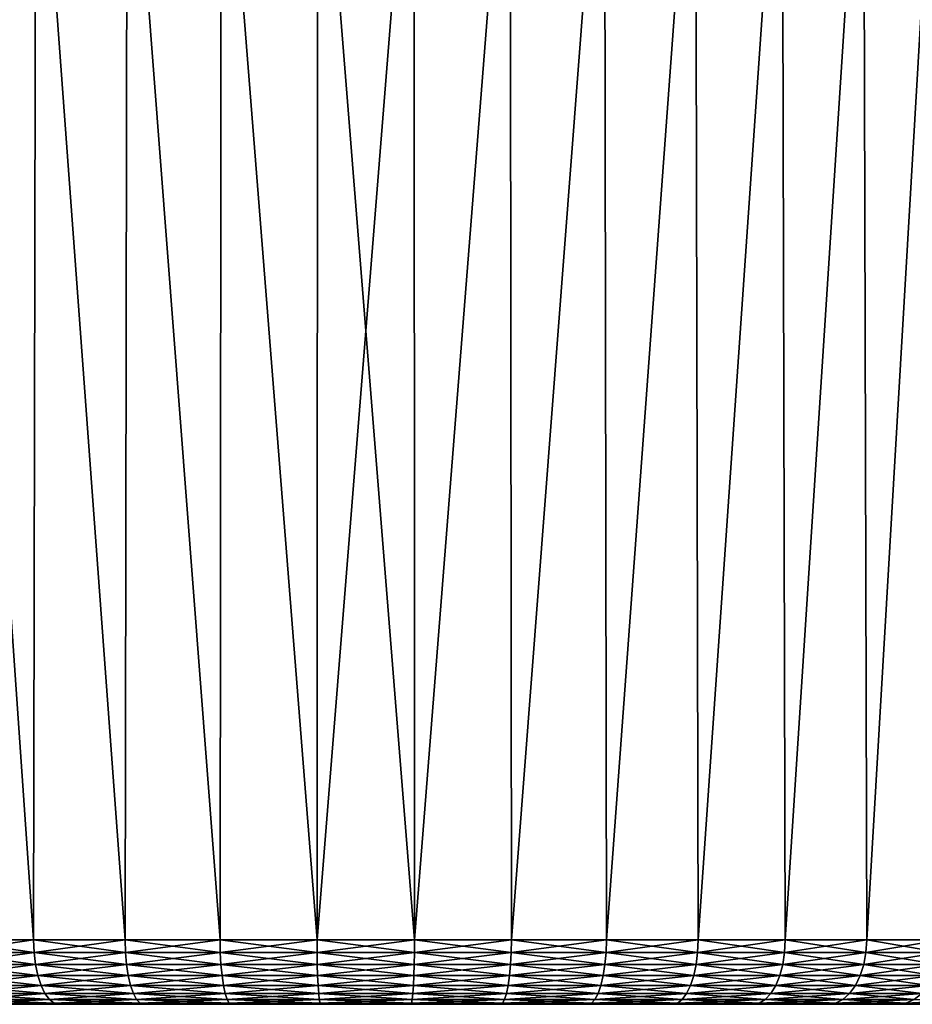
# Model space of a CAD drawing. Header units: metres. Extents: x -109 to 109, y -505 to 40.
# Tile 157 of 256: x -82 to -68, y 10 to 25. Entities that reach past the tile are written whole.
import ezdxf

# ---------------------------------------------------------------- set-up
doc = ezdxf.new("R2010")
doc.units = ezdxf.units.M
doc.layers.add('solid_K244224000C74', color=7, linetype='CONTINUOUS')

msp = doc.modelspace()

# ---------------------------------------------------------------- linework, layer by layer
at = {"layer": 'solid_K244224000C74'}
for points in [[(-82.954056, 29.299999, 11.284701), (-82.999992, 10.5, 11.258335), (-81.649033, 10.5, 11.936812)], [(-82.954056, 29.299999, -11.284701), (-81.649033, 10.5, -11.936812), (-82.999992, 10.5, -11.258335)], [(-81.611031, 29.299999, 11.953115), (-82.954056, 29.299999, 11.284701), (-81.649033, 10.5, 11.936812)], [(-82.954056, 29.299999, -11.284701), (-81.611031, 29.299999, -11.953115), (-81.649033, 10.5, -11.936812)], [(-81.611031, 29.299999, 11.953115), (-81.649033, 10.5, 11.936812), (-80.228439, 10.5, 12.453865)], [(-81.611031, 29.299999, -11.953115), (-80.228439, 10.5, -12.453865), (-81.649033, 10.5, -11.936812)], [(-80.20018, 29.299999, 12.462288), (-81.611031, 29.299999, 11.953115), (-80.228439, 10.5, 12.453865)], [(-81.611031, 29.299999, -11.953115), (-80.20018, 29.299999, -12.462288), (-80.228439, 10.5, -12.453865)], [(-80.20018, 29.299999, 12.462288), (-80.228439, 10.5, 12.453865), (-78.757423, 10.5, 12.802502)], [(-80.20018, 29.299999, -12.462288), (-78.757423, 10.5, -12.802502), (-80.228439, 10.5, -12.453865)], [(-78.740211, 29.299999, 12.805516), (-80.20018, 29.299999, 12.462288), (-78.757423, 10.5, 12.802502)], [(-80.20018, 29.299999, -12.462288), (-78.740211, 29.299999, -12.805516), (-78.757423, 10.5, -12.802502)], [(-78.740211, 29.299999, 12.805516), (-78.757423, 10.5, 12.802502), (-77.255882, 10.5, 12.978006)], [(-78.740211, 29.299999, -12.805516), (-77.255882, 10.5, -12.978006), (-78.757423, 10.5, -12.802502)], [(-77.250107, 29.299999, 12.978319), (-78.740211, 29.299999, 12.805516), (-77.255882, 10.5, 12.978006)], [(-78.740211, 29.299999, -12.805516), (-77.250107, 29.299999, -12.978319), (-77.255882, 10.5, -12.978006)], [(-77.250107, 29.299999, 12.978319), (-77.255882, 10.5, 12.978006), (-75.744118, 10.5, 12.978006)], [(-75.749893, 29.299999, -12.978319), (-75.744118, 10.5, -12.978006), (-77.255882, 10.5, -12.978006)], [(-77.250107, 29.299999, -12.978319), (-75.749893, 29.299999, -12.978319), (-77.255882, 10.5, -12.978006)], [(-75.749893, 29.299999, 12.978319), (-77.250107, 29.299999, 12.978319), (-75.744118, 10.5, 12.978006)], [(-74.259789, 29.299999, 12.805516), (-75.749893, 29.299999, 12.978319), (-75.744118, 10.5, 12.978006)], [(-75.749893, 29.299999, -12.978319), (-74.259789, 29.299999, -12.805516), (-75.744118, 10.5, -12.978006)], [(-74.259789, 29.299999, 12.805516), (-75.744118, 10.5, 12.978006), (-74.242577, 10.5, 12.802502)], [(-74.259789, 29.299999, -12.805516), (-74.242577, 10.5, -12.802502), (-75.744118, 10.5, -12.978006)], [(-72.79982, 29.299999, 12.462288), (-74.259789, 29.299999, 12.805516), (-74.242577, 10.5, 12.802502)], [(-74.259789, 29.299999, -12.805516), (-72.79982, 29.299999, -12.462288), (-74.242577, 10.5, -12.802502)], [(-72.79982, 29.299999, 12.462288), (-74.242577, 10.5, 12.802502), (-72.771561, 10.5, 12.453865)], [(-72.79982, 29.299999, -12.462288), (-72.771561, 10.5, -12.453865), (-74.242577, 10.5, -12.802502)], [(-71.388969, 29.299999, 11.953115), (-72.79982, 29.299999, 12.462288), (-72.771561, 10.5, 12.453865)], [(-72.79982, 29.299999, -12.462288), (-71.388969, 29.299999, -11.953115), (-72.771561, 10.5, -12.453865)], [(-71.388969, 29.299999, 11.953115), (-72.771561, 10.5, 12.453865), (-71.350967, 10.5, 11.936812)], [(-71.388969, 29.299999, -11.953115), (-71.350967, 10.5, -11.936812), (-72.771561, 10.5, -12.453865)], [(-70.045944, 29.299999, 11.284701), (-71.388969, 29.299999, 11.953115), (-71.350967, 10.5, 11.936812)], [(-71.388969, 29.299999, -11.953115), (-70.045944, 29.299999, -11.284701), (-71.350967, 10.5, -11.936812)], [(-70.045944, 29.299999, 11.284701), (-71.350967, 10.5, 11.936812), (-70.000008, 10.5, 11.258335)], [(-70.045944, 29.299999, -11.284701), (-70.000008, 10.5, -11.258335), (-71.350967, 10.5, -11.936812)], [(-68.788834, 29.299999, 10.466015), (-70.045944, 29.299999, 11.284701), (-70.000008, 10.5, 11.258335)], [(-70.045944, 29.299999, -11.284701), (-68.788834, 29.299999, -10.466015), (-70.000008, 10.5, -11.258335)], [(-68.788834, 29.299999, 10.466015), (-70.000008, 10.5, 11.258335), (-68.736946, 10.5, 10.427608)], [(-68.788834, 29.299999, -10.466015), (-68.736946, 10.5, -10.427608), (-70.000008, 10.5, -11.258335)], [(-67.63456, 29.299999, 9.508097), (-68.788834, 29.299999, 10.466015), (-68.736946, 10.5, 10.427608)], [(-68.788834, 29.299999, -10.466015), (-67.63456, 29.299999, -9.508097), (-68.736946, 10.5, -10.427608)], [(-67.63456, 29.299999, 9.508097), (-68.736946, 10.5, 10.427608), (-67.578873, 10.5, 9.455868)], [(-67.63456, 29.299999, -9.508097), (-67.578873, 10.5, -9.455868), (-68.736946, 10.5, -10.427608)], [(-81.641426, 10.30491, 11.919167), (-81.649033, 10.5, 11.936812), (-82.999992, 10.5, 11.258335)], [(-82.990395, 10.30491, 11.24169), (-81.641426, 10.30491, 11.919167), (-82.999992, 10.5, 11.258335)], [(-82.990395, 10.30491, -11.24169), (-82.999992, 10.5, -11.258335), (-81.649033, 10.5, -11.936812)], [(-81.641426, 10.30491, -11.919167), (-82.990395, 10.30491, -11.24169), (-81.649033, 10.5, -11.936812)], [(-80.222931, 10.30491, 12.435456), (-80.228439, 10.5, 12.453865), (-81.649033, 10.5, 11.936812)], [(-81.641426, 10.30491, 11.919167), (-80.222931, 10.30491, 12.435456), (-81.649033, 10.5, 11.936812)], [(-81.641426, 10.30491, -11.919167), (-81.649033, 10.5, -11.936812), (-80.228439, 10.5, -12.453865)], [(-80.222931, 10.30491, -12.435456), (-81.641426, 10.30491, -11.919167), (-80.228439, 10.5, -12.453865)], [(-78.754089, 10.30491, 12.783578), (-78.757423, 10.5, 12.802502), (-80.228439, 10.5, 12.453865)], [(-80.222931, 10.30491, 12.435456), (-78.754089, 10.30491, 12.783578), (-80.228439, 10.5, 12.453865)], [(-80.222931, 10.30491, -12.435456), (-80.228439, 10.5, -12.453865), (-78.757423, 10.5, -12.802502)], [(-78.754089, 10.30491, -12.783578), (-80.222931, 10.30491, -12.435456), (-78.757423, 10.5, -12.802502)], [(-77.254768, 10.30491, 12.958824), (-77.255882, 10.5, 12.978006), (-78.757423, 10.5, 12.802502)], [(-78.754089, 10.30491, 12.783578), (-77.254768, 10.30491, 12.958824), (-78.757423, 10.5, 12.802502)], [(-78.754089, 10.30491, -12.783578), (-78.757423, 10.5, -12.802502), (-77.255882, 10.5, -12.978006)], [(-77.254768, 10.30491, -12.958824), (-78.754089, 10.30491, -12.783578), (-77.255882, 10.5, -12.978006)], [(-75.745232, 10.30491, 12.958824), (-75.744118, 10.5, 12.978006), (-77.255882, 10.5, 12.978006)], [(-77.254768, 10.30491, 12.958824), (-75.745232, 10.30491, 12.958824), (-77.255882, 10.5, 12.978006)], [(-77.254768, 10.30491, -12.958824), (-77.255882, 10.5, -12.978006), (-75.744118, 10.5, -12.978006)], [(-75.745232, 10.30491, -12.958824), (-77.254768, 10.30491, -12.958824), (-75.744118, 10.5, -12.978006)], [(-75.745232, 10.30491, 12.958824), (-74.245911, 10.30491, 12.783578), (-75.744118, 10.5, 12.978006)], [(-75.745232, 10.30491, -12.958824), (-75.744118, 10.5, -12.978006), (-74.242577, 10.5, -12.802502)], [(-74.245911, 10.30491, -12.783578), (-75.745232, 10.30491, -12.958824), (-74.242577, 10.5, -12.802502)], [(-74.245911, 10.30491, 12.783578), (-74.242577, 10.5, 12.802502), (-75.744118, 10.5, 12.978006)], [(-74.245911, 10.30491, 12.783578), (-72.777069, 10.30491, 12.435456), (-74.242577, 10.5, 12.802502)], [(-74.245911, 10.30491, -12.783578), (-74.242577, 10.5, -12.802502), (-72.771561, 10.5, -12.453865)], [(-72.777069, 10.30491, -12.435456), (-74.245911, 10.30491, -12.783578), (-72.771561, 10.5, -12.453865)], [(-72.777069, 10.30491, 12.435456), (-72.771561, 10.5, 12.453865), (-74.242577, 10.5, 12.802502)], [(-72.777069, 10.30491, 12.435456), (-71.358574, 10.30491, 11.919167), (-72.771561, 10.5, 12.453865)], [(-72.777069, 10.30491, -12.435456), (-72.771561, 10.5, -12.453865), (-71.350967, 10.5, -11.936812)], [(-71.358574, 10.30491, -11.919167), (-72.777069, 10.30491, -12.435456), (-71.350967, 10.5, -11.936812)], [(-71.358574, 10.30491, 11.919167), (-71.350967, 10.5, 11.936812), (-72.771561, 10.5, 12.453865)], [(-71.358574, 10.30491, 11.919167), (-70.009605, 10.30491, 11.24169), (-71.350967, 10.5, 11.936812)], [(-71.358574, 10.30491, -11.919167), (-71.350967, 10.5, -11.936812), (-70.000008, 10.5, -11.258335)], [(-70.009605, 10.30491, -11.24169), (-71.358574, 10.30491, -11.919167), (-70.000008, 10.5, -11.258335)], [(-70.009605, 10.30491, 11.24169), (-70.000008, 10.5, 11.258335), (-71.350967, 10.5, 11.936812)], [(-70.009605, 10.30491, 11.24169), (-68.748413, 10.30491, 10.412189), (-70.000008, 10.5, 11.258335)], [(-70.009605, 10.30491, -11.24169), (-70.000008, 10.5, -11.258335), (-68.736946, 10.5, -10.427608)], [(-68.748413, 10.30491, -10.412189), (-70.009605, 10.30491, -11.24169), (-68.736946, 10.5, -10.427608)], [(-68.748413, 10.30491, 10.412189), (-68.736946, 10.5, 10.427608), (-70.000008, 10.5, 11.258335)], [(-68.748413, 10.30491, 10.412189), (-67.592041, 10.30491, 9.441881), (-68.736946, 10.5, 10.427608)], [(-68.748413, 10.30491, -10.412189), (-68.736946, 10.5, -10.427608), (-67.578873, 10.5, -9.455868)], [(-67.592041, 10.30491, -9.441881), (-68.748413, 10.30491, -10.412189), (-67.578873, 10.5, -9.455868)], [(-67.592041, 10.30491, 9.441881), (-67.578873, 10.5, 9.455868), (-68.736946, 10.5, 10.427608)], [(-82.961899, 10.117135, -11.192343), (-82.990395, 10.30491, -11.24169), (-81.641426, 10.30491, -11.919167)], [(-81.618858, 10.117135, 11.866845), (-81.641426, 10.30491, 11.919167), (-82.990395, 10.30491, 11.24169)], [(-82.961899, 10.117135, 11.192343), (-81.618858, 10.117135, 11.866845), (-82.990395, 10.30491, 11.24169)], [(-81.618858, 10.117135, -11.866845), (-82.961899, 10.117135, -11.192343), (-81.641426, 10.30491, -11.919167)], [(-81.618858, 10.117135, -11.866845), (-81.641426, 10.30491, -11.919167), (-80.222931, 10.30491, -12.435456)], [(-80.206589, 10.117135, 12.380869), (-80.222931, 10.30491, 12.435456), (-81.641426, 10.30491, 11.919167)], [(-81.618858, 10.117135, 11.866845), (-80.206589, 10.117135, 12.380869), (-81.641426, 10.30491, 11.919167)], [(-80.206589, 10.117135, -12.380869), (-81.618858, 10.117135, -11.866845), (-80.222931, 10.30491, -12.435456)], [(-80.206589, 10.117135, -12.380869), (-80.222931, 10.30491, -12.435456), (-78.754089, 10.30491, -12.783578)], [(-78.744194, 10.117135, 12.727463), (-78.754089, 10.30491, 12.783578), (-80.222931, 10.30491, 12.435456)], [(-80.206589, 10.117135, 12.380869), (-78.744194, 10.117135, 12.727463), (-80.222931, 10.30491, 12.435456)], [(-78.744194, 10.117135, -12.727463), (-80.206589, 10.117135, -12.380869), (-78.754089, 10.30491, -12.783578)], [(-78.744194, 10.117135, -12.727463), (-78.754089, 10.30491, -12.783578), (-77.254768, 10.30491, -12.958824)], [(-77.25145, 10.117135, 12.901939), (-77.254768, 10.30491, 12.958824), (-78.754089, 10.30491, 12.783578)], [(-78.744194, 10.117135, 12.727463), (-77.25145, 10.117135, 12.901939), (-78.754089, 10.30491, 12.783578)], [(-77.25145, 10.117135, -12.901939), (-78.744194, 10.117135, -12.727463), (-77.254768, 10.30491, -12.958824)], [(-77.25145, 10.117135, -12.901939), (-77.254768, 10.30491, -12.958824), (-75.745232, 10.30491, -12.958824)], [(-75.74855, 10.117135, 12.901939), (-75.745232, 10.30491, 12.958824), (-77.254768, 10.30491, 12.958824)], [(-77.25145, 10.117135, 12.901939), (-75.74855, 10.117135, 12.901939), (-77.254768, 10.30491, 12.958824)], [(-75.74855, 10.117135, -12.901939), (-77.25145, 10.117135, -12.901939), (-75.745232, 10.30491, -12.958824)], [(-75.74855, 10.117135, -12.901939), (-75.745232, 10.30491, -12.958824), (-74.245911, 10.30491, -12.783578)], [(-74.255806, 10.117135, -12.727463), (-75.74855, 10.117135, -12.901939), (-74.245911, 10.30491, -12.783578)], [(-75.74855, 10.117135, 12.901939), (-74.255806, 10.117135, 12.727463), (-75.745232, 10.30491, 12.958824)], [(-74.255806, 10.117135, 12.727463), (-74.245911, 10.30491, 12.783578), (-75.745232, 10.30491, 12.958824)], [(-74.255806, 10.117135, -12.727463), (-74.245911, 10.30491, -12.783578), (-72.777069, 10.30491, -12.435456)], [(-72.793411, 10.117135, -12.380869), (-74.255806, 10.117135, -12.727463), (-72.777069, 10.30491, -12.435456)], [(-74.255806, 10.117135, 12.727463), (-72.793411, 10.117135, 12.380869), (-74.245911, 10.30491, 12.783578)], [(-72.793411, 10.117135, 12.380869), (-72.777069, 10.30491, 12.435456), (-74.245911, 10.30491, 12.783578)], [(-72.793411, 10.117135, -12.380869), (-72.777069, 10.30491, -12.435456), (-71.358574, 10.30491, -11.919167)], [(-71.381142, 10.117135, -11.866845), (-72.793411, 10.117135, -12.380869), (-71.358574, 10.30491, -11.919167)], [(-72.793411, 10.117135, 12.380869), (-71.381142, 10.117135, 11.866845), (-72.777069, 10.30491, 12.435456)], [(-71.381142, 10.117135, 11.866845), (-71.358574, 10.30491, 11.919167), (-72.777069, 10.30491, 12.435456)], [(-71.381142, 10.117135, -11.866845), (-71.358574, 10.30491, -11.919167), (-70.009605, 10.30491, -11.24169)], [(-70.038101, 10.117135, -11.192343), (-71.381142, 10.117135, -11.866845), (-70.009605, 10.30491, -11.24169)], [(-71.381142, 10.117135, 11.866845), (-70.038101, 10.117135, 11.192343), (-71.358574, 10.30491, 11.919167)], [(-70.038101, 10.117135, 11.192343), (-70.009605, 10.30491, 11.24169), (-71.358574, 10.30491, 11.919167)], [(-70.038101, 10.117135, -11.192343), (-70.009605, 10.30491, -11.24169), (-68.748413, 10.30491, -10.412189)], [(-68.78244, 10.117135, -10.366484), (-70.038101, 10.117135, -11.192343), (-68.748413, 10.30491, -10.412189)], [(-70.038101, 10.117135, 11.192343), (-68.78244, 10.117135, 10.366484), (-70.009605, 10.30491, 11.24169)], [(-68.78244, 10.117135, 10.366484), (-68.748413, 10.30491, 10.412189), (-70.009605, 10.30491, 11.24169)], [(-68.78244, 10.117135, -10.366484), (-68.748413, 10.30491, -10.412189), (-67.592041, 10.30491, -9.441881)], [(-67.631149, 10.117135, -9.400434), (-68.78244, 10.117135, -10.366484), (-67.592041, 10.30491, -9.441881)], [(-68.78244, 10.117135, 10.366484), (-67.631149, 10.117135, 9.400434), (-68.748413, 10.30491, 10.412189)], [(-67.631149, 10.117135, 9.400434), (-67.592041, 10.30491, 9.441881), (-68.748413, 10.30491, 10.412189)], [(-82.915627, 9.944103, -11.112189), (-82.961899, 10.117135, -11.192343), (-81.618858, 10.117135, -11.866845)], [(-81.582199, 9.944103, 11.781861), (-81.618858, 10.117135, 11.866845), (-82.961899, 10.117135, 11.192343)], [(-82.915627, 9.944103, 11.112189), (-81.582199, 9.944103, 11.781861), (-82.961899, 10.117135, 11.192343)], [(-81.582199, 9.944103, -11.781861), (-82.915627, 9.944103, -11.112189), (-81.618858, 10.117135, -11.866845)], [(-81.582199, 9.944103, -11.781861), (-81.618858, 10.117135, -11.866845), (-80.206589, 10.117135, -12.380869)], [(-80.180046, 9.944103, 12.292204), (-80.206589, 10.117135, 12.380869), (-81.618858, 10.117135, 11.866845)], [(-81.582199, 9.944103, 11.781861), (-80.180046, 9.944103, 12.292204), (-81.618858, 10.117135, 11.866845)], [(-80.180046, 9.944103, -12.292204), (-81.582199, 9.944103, -11.781861), (-80.206589, 10.117135, -12.380869)], [(-80.180046, 9.944103, -12.292204), (-80.206589, 10.117135, -12.380869), (-78.744194, 10.117135, -12.727463)], [(-78.728127, 9.944103, 12.636316), (-78.744194, 10.117135, 12.727463), (-80.206589, 10.117135, 12.380869)], [(-80.180046, 9.944103, 12.292204), (-78.728127, 9.944103, 12.636316), (-80.206589, 10.117135, 12.380869)], [(-78.728127, 9.944103, -12.636316), (-80.180046, 9.944103, -12.292204), (-78.744194, 10.117135, -12.727463)], [(-78.728127, 9.944103, -12.636316), (-78.744194, 10.117135, -12.727463), (-77.25145, 10.117135, -12.901939)], [(-77.246071, 9.944103, 12.809543), (-77.25145, 10.117135, 12.901939), (-78.744194, 10.117135, 12.727463)], [(-78.728127, 9.944103, 12.636316), (-77.246071, 9.944103, 12.809543), (-78.744194, 10.117135, 12.727463)], [(-77.246071, 9.944103, -12.809543), (-78.728127, 9.944103, -12.636316), (-77.25145, 10.117135, -12.901939)], [(-77.246071, 9.944103, -12.809543), (-77.25145, 10.117135, -12.901939), (-75.74855, 10.117135, -12.901939)], [(-75.753929, 9.944103, 12.809543), (-75.74855, 10.117135, 12.901939), (-77.25145, 10.117135, 12.901939)], [(-77.246071, 9.944103, 12.809543), (-75.753929, 9.944103, 12.809543), (-77.25145, 10.117135, 12.901939)], [(-75.753929, 9.944103, -12.809543), (-77.246071, 9.944103, -12.809543), (-75.74855, 10.117135, -12.901939)], [(-75.753929, 9.944103, -12.809543), (-75.74855, 10.117135, -12.901939), (-74.255806, 10.117135, -12.727463)], [(-74.271873, 9.944103, -12.636316), (-75.753929, 9.944103, -12.809543), (-74.255806, 10.117135, -12.727463)], [(-75.753929, 9.944103, 12.809543), (-74.271873, 9.944103, 12.636316), (-75.74855, 10.117135, 12.901939)], [(-74.271873, 9.944103, 12.636316), (-74.255806, 10.117135, 12.727463), (-75.74855, 10.117135, 12.901939)], [(-74.271873, 9.944103, -12.636316), (-74.255806, 10.117135, -12.727463), (-72.793411, 10.117135, -12.380869)], [(-72.819954, 9.944103, -12.292204), (-74.271873, 9.944103, -12.636316), (-72.793411, 10.117135, -12.380869)], [(-74.271873, 9.944103, 12.636316), (-72.819954, 9.944103, 12.292204), (-74.255806, 10.117135, 12.727463)], [(-72.819954, 9.944103, 12.292204), (-72.793411, 10.117135, 12.380869), (-74.255806, 10.117135, 12.727463)], [(-72.819954, 9.944103, -12.292204), (-72.793411, 10.117135, -12.380869), (-71.381142, 10.117135, -11.866845)], [(-71.417801, 9.944103, -11.781861), (-72.819954, 9.944103, -12.292204), (-71.381142, 10.117135, -11.866845)], [(-72.819954, 9.944103, 12.292204), (-71.417801, 9.944103, 11.781861), (-72.793411, 10.117135, 12.380869)], [(-71.417801, 9.944103, 11.781861), (-71.381142, 10.117135, 11.866845), (-72.793411, 10.117135, 12.380869)], [(-71.417801, 9.944103, -11.781861), (-71.381142, 10.117135, -11.866845), (-70.038101, 10.117135, -11.192343)], [(-70.084373, 9.944103, -11.112189), (-71.417801, 9.944103, -11.781861), (-70.038101, 10.117135, -11.192343)], [(-71.417801, 9.944103, 11.781861), (-70.084373, 9.944103, 11.112189), (-71.381142, 10.117135, 11.866845)], [(-70.084373, 9.944103, 11.112189), (-70.038101, 10.117135, 11.192343), (-71.381142, 10.117135, 11.866845)], [(-70.084373, 9.944103, -11.112189), (-70.038101, 10.117135, -11.192343), (-68.78244, 10.117135, -10.366484)], [(-68.837708, 9.944103, -10.292244), (-70.084373, 9.944103, -11.112189), (-68.78244, 10.117135, -10.366484)], [(-70.084373, 9.944103, 11.112189), (-68.837708, 9.944103, 10.292244), (-70.038101, 10.117135, 11.192343)], [(-68.837708, 9.944103, 10.292244), (-68.78244, 10.117135, 10.366484), (-70.038101, 10.117135, 11.192343)], [(-68.837708, 9.944103, -10.292244), (-68.78244, 10.117135, -10.366484), (-67.631149, 10.117135, -9.400434)], [(-67.694664, 9.944103, -9.333114), (-68.837708, 9.944103, -10.292244), (-67.631149, 10.117135, -9.400434)], [(-68.837708, 9.944103, 10.292244), (-67.694664, 9.944103, 9.333114), (-68.78244, 10.117135, 10.366484)], [(-67.694664, 9.944103, 9.333114), (-67.631149, 10.117135, 9.400434), (-68.78244, 10.117135, 10.366484)], [(-82.853348, 9.792477, -11.004316), (-82.915627, 9.944103, -11.112189), (-81.582199, 9.944103, -11.781861)], [(-81.53286, 9.792477, 11.667487), (-81.582199, 9.944103, 11.781861), (-82.915627, 9.944103, 11.112189)], [(-82.853348, 9.792477, 11.004316), (-81.53286, 9.792477, 11.667487), (-82.915627, 9.944103, 11.112189)], [(-81.53286, 9.792477, -11.667487), (-82.853348, 9.792477, -11.004316), (-81.582199, 9.944103, -11.781861)], [(-81.53286, 9.792477, -11.667487), (-81.582199, 9.944103, -11.781861), (-80.180046, 9.944103, -12.292204)], [(-80.144318, 9.792477, 12.172876), (-80.180046, 9.944103, 12.292204), (-81.582199, 9.944103, 11.781861)], [(-81.53286, 9.792477, 11.667487), (-80.144318, 9.792477, 12.172876), (-81.582199, 9.944103, 11.781861)], [(-80.144318, 9.792477, -12.172876), (-81.53286, 9.792477, -11.667487), (-80.180046, 9.944103, -12.292204)], [(-80.144318, 9.792477, -12.172876), (-80.180046, 9.944103, -12.292204), (-78.728127, 9.944103, -12.636316)], [(-78.706497, 9.792477, 12.513647), (-78.728127, 9.944103, 12.636316), (-80.180046, 9.944103, 12.292204)], [(-80.144318, 9.792477, 12.172876), (-78.706497, 9.792477, 12.513647), (-80.180046, 9.944103, 12.292204)], [(-78.706497, 9.792477, -12.513647), (-80.144318, 9.792477, -12.172876), (-78.728127, 9.944103, -12.636316)], [(-78.706497, 9.792477, -12.513647), (-78.728127, 9.944103, -12.636316), (-77.246071, 9.944103, -12.809543)], [(-77.238831, 9.792477, 12.685192), (-77.246071, 9.944103, 12.809543), (-78.728127, 9.944103, 12.636316)], [(-78.706497, 9.792477, 12.513647), (-77.238831, 9.792477, 12.685192), (-78.728127, 9.944103, 12.636316)], [(-77.238831, 9.792477, -12.685192), (-78.706497, 9.792477, -12.513647), (-77.246071, 9.944103, -12.809543)], [(-77.238831, 9.792477, -12.685192), (-77.246071, 9.944103, -12.809543), (-75.753929, 9.944103, -12.809543)], [(-75.761169, 9.792477, 12.685192), (-75.753929, 9.944103, 12.809543), (-77.246071, 9.944103, 12.809543)], [(-77.238831, 9.792477, 12.685192), (-75.761169, 9.792477, 12.685192), (-77.246071, 9.944103, 12.809543)], [(-75.761169, 9.792477, -12.685192), (-77.238831, 9.792477, -12.685192), (-75.753929, 9.944103, -12.809543)], [(-75.761169, 9.792477, -12.685192), (-75.753929, 9.944103, -12.809543), (-74.271873, 9.944103, -12.636316)], [(-74.293503, 9.792477, -12.513647), (-75.761169, 9.792477, -12.685192), (-74.271873, 9.944103, -12.636316)], [(-75.761169, 9.792477, 12.685192), (-74.293503, 9.792477, 12.513647), (-75.753929, 9.944103, 12.809543)], [(-74.293503, 9.792477, 12.513647), (-74.271873, 9.944103, 12.636316), (-75.753929, 9.944103, 12.809543)], [(-74.293503, 9.792477, -12.513647), (-74.271873, 9.944103, -12.636316), (-72.819954, 9.944103, -12.292204)], [(-72.855682, 9.792477, -12.172876), (-74.293503, 9.792477, -12.513647), (-72.819954, 9.944103, -12.292204)], [(-74.293503, 9.792477, 12.513647), (-72.855682, 9.792477, 12.172876), (-74.271873, 9.944103, 12.636316)], [(-72.855682, 9.792477, 12.172876), (-72.819954, 9.944103, 12.292204), (-74.271873, 9.944103, 12.636316)], [(-72.855682, 9.792477, -12.172876), (-72.819954, 9.944103, -12.292204), (-71.417801, 9.944103, -11.781861)], [(-71.46714, 9.792477, -11.667487), (-72.855682, 9.792477, -12.172876), (-71.417801, 9.944103, -11.781861)], [(-72.855682, 9.792477, 12.172876), (-71.46714, 9.792477, 11.667487), (-72.819954, 9.944103, 12.292204)], [(-71.46714, 9.792477, 11.667487), (-71.417801, 9.944103, 11.781861), (-72.819954, 9.944103, 12.292204)], [(-71.46714, 9.792477, -11.667487), (-71.417801, 9.944103, -11.781861), (-70.084373, 9.944103, -11.112189)], [(-70.146652, 9.792477, -11.004316), (-71.46714, 9.792477, -11.667487), (-70.084373, 9.944103, -11.112189)], [(-71.46714, 9.792477, 11.667487), (-70.146652, 9.792477, 11.004316), (-71.417801, 9.944103, 11.781861)], [(-70.146652, 9.792477, 11.004316), (-70.084373, 9.944103, 11.112189), (-71.417801, 9.944103, 11.781861)], [(-70.146652, 9.792477, -11.004316), (-70.084373, 9.944103, -11.112189), (-68.837708, 9.944103, -10.292244)], [(-68.912094, 9.792477, -10.192331), (-70.146652, 9.792477, -11.004316), (-68.837708, 9.944103, -10.292244)], [(-70.146652, 9.792477, 11.004316), (-68.912094, 9.792477, 10.192331), (-70.084373, 9.944103, 11.112189)], [(-68.912094, 9.792477, 10.192331), (-68.837708, 9.944103, 10.292244), (-70.084373, 9.944103, 11.112189)], [(-68.912094, 9.792477, -10.192331), (-68.837708, 9.944103, -10.292244), (-67.694664, 9.944103, -9.333114)], [(-67.780144, 9.792477, -9.242512), (-68.912094, 9.792477, -10.192331), (-67.694664, 9.944103, -9.333114)], [(-68.912094, 9.792477, 10.192331), (-67.780144, 9.792477, 9.242512), (-68.837708, 9.944103, 10.292244)], [(-67.780144, 9.792477, 9.242512), (-67.694664, 9.944103, 9.333114), (-68.837708, 9.944103, 10.292244)], [(-82.777458, 9.668095, -10.872877), (-82.853348, 9.792477, -11.004316), (-81.53286, 9.792477, -11.667487)], [(-81.472748, 9.668095, 11.528127), (-81.53286, 9.792477, 11.667487), (-82.853348, 9.792477, 11.004316)], [(-82.777458, 9.668095, 10.872877), (-81.472748, 9.668095, 11.528127), (-82.853348, 9.792477, 11.004316)], [(-81.472748, 9.668095, -11.528127), (-82.777458, 9.668095, -10.872877), (-81.53286, 9.792477, -11.667487)], [(-81.472748, 9.668095, -11.528127), (-81.53286, 9.792477, -11.667487), (-80.144318, 9.792477, -12.172876)], [(-80.100792, 9.668095, 12.027479), (-80.144318, 9.792477, 12.172876), (-81.53286, 9.792477, 11.667487)], [(-81.472748, 9.668095, 11.528127), (-80.100792, 9.668095, 12.027479), (-81.53286, 9.792477, 11.667487)], [(-80.100792, 9.668095, -12.027479), (-81.472748, 9.668095, -11.528127), (-80.144318, 9.792477, -12.172876)], [(-80.100792, 9.668095, -12.027479), (-80.144318, 9.792477, -12.172876), (-78.706497, 9.792477, -12.513647)], [(-78.680138, 9.668095, 12.36418), (-78.706497, 9.792477, 12.513647), (-80.144318, 9.792477, 12.172876)], [(-80.100792, 9.668095, 12.027479), (-78.680138, 9.668095, 12.36418), (-80.144318, 9.792477, 12.172876)], [(-78.680138, 9.668095, -12.36418), (-80.100792, 9.668095, -12.027479), (-78.706497, 9.792477, -12.513647)], [(-78.680138, 9.668095, -12.36418), (-78.706497, 9.792477, -12.513647), (-77.238831, 9.792477, -12.685192)], [(-77.230003, 9.668095, 12.533676), (-77.238831, 9.792477, 12.685192), (-78.706497, 9.792477, 12.513647)], [(-78.680138, 9.668095, 12.36418), (-77.230003, 9.668095, 12.533676), (-78.706497, 9.792477, 12.513647)], [(-77.230003, 9.668095, -12.533676), (-78.680138, 9.668095, -12.36418), (-77.238831, 9.792477, -12.685192)], [(-77.230003, 9.668095, -12.533676), (-77.238831, 9.792477, -12.685192), (-75.761169, 9.792477, -12.685192)], [(-75.769997, 9.668095, 12.533676), (-75.761169, 9.792477, 12.685192), (-77.238831, 9.792477, 12.685192)], [(-77.230003, 9.668095, 12.533676), (-75.769997, 9.668095, 12.533676), (-77.238831, 9.792477, 12.685192)], [(-75.769997, 9.668095, -12.533676), (-77.230003, 9.668095, -12.533676), (-75.761169, 9.792477, -12.685192)], [(-75.769997, 9.668095, -12.533676), (-75.761169, 9.792477, -12.685192), (-74.293503, 9.792477, -12.513647)], [(-74.319862, 9.668095, -12.36418), (-75.769997, 9.668095, -12.533676), (-74.293503, 9.792477, -12.513647)], [(-75.769997, 9.668095, 12.533676), (-74.319862, 9.668095, 12.36418), (-75.761169, 9.792477, 12.685192)], [(-74.319862, 9.668095, 12.36418), (-74.293503, 9.792477, 12.513647), (-75.761169, 9.792477, 12.685192)], [(-74.319862, 9.668095, -12.36418), (-74.293503, 9.792477, -12.513647), (-72.855682, 9.792477, -12.172876)], [(-72.899208, 9.668095, -12.027479), (-74.319862, 9.668095, -12.36418), (-72.855682, 9.792477, -12.172876)], [(-74.319862, 9.668095, 12.36418), (-72.899208, 9.668095, 12.027479), (-74.293503, 9.792477, 12.513647)], [(-72.899208, 9.668095, 12.027479), (-72.855682, 9.792477, 12.172876), (-74.293503, 9.792477, 12.513647)], [(-72.899208, 9.668095, -12.027479), (-72.855682, 9.792477, -12.172876), (-71.46714, 9.792477, -11.667487)], [(-71.527252, 9.668095, -11.528127), (-72.899208, 9.668095, -12.027479), (-71.46714, 9.792477, -11.667487)], [(-72.899208, 9.668095, 12.027479), (-71.527252, 9.668095, 11.528127), (-72.855682, 9.792477, 12.172876)], [(-71.527252, 9.668095, 11.528127), (-71.46714, 9.792477, 11.667487), (-72.855682, 9.792477, 12.172876)], [(-71.527252, 9.668095, -11.528127), (-71.46714, 9.792477, -11.667487), (-70.146652, 9.792477, -11.004316)], [(-70.222542, 9.668095, -10.872877), (-71.527252, 9.668095, -11.528127), (-70.146652, 9.792477, -11.004316)], [(-71.527252, 9.668095, 11.528127), (-70.222542, 9.668095, 10.872877), (-71.46714, 9.792477, 11.667487)], [(-70.222542, 9.668095, 10.872877), (-70.146652, 9.792477, 11.004316), (-71.46714, 9.792477, 11.667487)], [(-70.222542, 9.668095, -10.872877), (-70.146652, 9.792477, -11.004316), (-68.912094, 9.792477, -10.192331)], [(-69.002724, 9.668095, -10.07059), (-70.222542, 9.668095, -10.872877), (-68.912094, 9.792477, -10.192331)], [(-70.222542, 9.668095, 10.872877), (-69.002724, 9.668095, 10.07059), (-70.146652, 9.792477, 11.004316)], [(-69.002724, 9.668095, 10.07059), (-68.912094, 9.792477, 10.192331), (-70.146652, 9.792477, 11.004316)], [(-69.002724, 9.668095, -10.07059), (-68.912094, 9.792477, -10.192331), (-67.780144, 9.792477, -9.242512)], [(-67.884293, 9.668095, -9.132115), (-69.002724, 9.668095, -10.07059), (-67.780144, 9.792477, -9.242512)], [(-69.002724, 9.668095, 10.07059), (-67.884293, 9.668095, 9.132115), (-68.912094, 9.792477, 10.192331)], [(-67.884293, 9.668095, 9.132115), (-67.780144, 9.792477, 9.242512), (-68.912094, 9.792477, 10.192331)], [(-82.690887, 9.575746, -10.722933), (-82.777458, 9.668095, -10.872877), (-81.472748, 9.668095, -11.528127)], [(-81.404175, 9.575746, 11.369146), (-81.472748, 9.668095, 11.528127), (-82.777458, 9.668095, 10.872877)], [(-82.690887, 9.575746, 10.722933), (-81.404175, 9.575746, 11.369146), (-82.777458, 9.668095, 10.872877)], [(-81.404175, 9.575746, -11.369146), (-82.690887, 9.575746, -10.722933), (-81.472748, 9.668095, -11.528127)], [(-81.404175, 9.575746, -11.369146), (-81.472748, 9.668095, -11.528127), (-80.100792, 9.668095, -12.027479)], [(-80.051132, 9.575746, 11.861611), (-80.100792, 9.668095, 12.027479), (-81.472748, 9.668095, 11.528127)], [(-81.404175, 9.575746, 11.369146), (-80.051132, 9.575746, 11.861611), (-81.472748, 9.668095, 11.528127)], [(-80.051132, 9.575746, -11.861611), (-81.404175, 9.575746, -11.369146), (-80.100792, 9.668095, -12.027479)], [(-80.051132, 9.575746, -11.861611), (-80.100792, 9.668095, -12.027479), (-78.680138, 9.668095, -12.36418)], [(-78.65007, 9.575746, 12.193669), (-78.680138, 9.668095, 12.36418), (-80.100792, 9.668095, 12.027479)], [(-80.051132, 9.575746, 11.861611), (-78.65007, 9.575746, 12.193669), (-80.100792, 9.668095, 12.027479)], [(-78.65007, 9.575746, -12.193669), (-80.051132, 9.575746, -11.861611), (-78.680138, 9.668095, -12.36418)], [(-78.65007, 9.575746, -12.193669), (-78.680138, 9.668095, -12.36418), (-77.230003, 9.668095, -12.533676)], [(-77.219933, 9.575746, 12.360828), (-77.230003, 9.668095, 12.533676), (-78.680138, 9.668095, 12.36418)], [(-78.65007, 9.575746, 12.193669), (-77.219933, 9.575746, 12.360828), (-78.680138, 9.668095, 12.36418)], [(-77.219933, 9.575746, -12.360828), (-78.65007, 9.575746, -12.193669), (-77.230003, 9.668095, -12.533676)], [(-77.219933, 9.575746, -12.360828), (-77.230003, 9.668095, -12.533676), (-75.769997, 9.668095, -12.533676)], [(-75.780067, 9.575746, 12.360828), (-75.769997, 9.668095, 12.533676), (-77.230003, 9.668095, 12.533676)], [(-77.219933, 9.575746, 12.360828), (-75.780067, 9.575746, 12.360828), (-77.230003, 9.668095, 12.533676)], [(-75.780067, 9.575746, -12.360828), (-77.219933, 9.575746, -12.360828), (-75.769997, 9.668095, -12.533676)], [(-75.780067, 9.575746, -12.360828), (-75.769997, 9.668095, -12.533676), (-74.319862, 9.668095, -12.36418)], [(-74.34993, 9.575746, -12.193669), (-75.780067, 9.575746, -12.360828), (-74.319862, 9.668095, -12.36418)], [(-75.780067, 9.575746, 12.360828), (-74.34993, 9.575746, 12.193669), (-75.769997, 9.668095, 12.533676)], [(-74.34993, 9.575746, 12.193669), (-74.319862, 9.668095, 12.36418), (-75.769997, 9.668095, 12.533676)], [(-74.34993, 9.575746, -12.193669), (-74.319862, 9.668095, -12.36418), (-72.899208, 9.668095, -12.027479)], [(-72.948868, 9.575746, -11.861611), (-74.34993, 9.575746, -12.193669), (-72.899208, 9.668095, -12.027479)], [(-74.34993, 9.575746, 12.193669), (-72.948868, 9.575746, 11.861611), (-74.319862, 9.668095, 12.36418)], [(-72.948868, 9.575746, 11.861611), (-72.899208, 9.668095, 12.027479), (-74.319862, 9.668095, 12.36418)], [(-72.948868, 9.575746, -11.861611), (-72.899208, 9.668095, -12.027479), (-71.527252, 9.668095, -11.528127)], [(-71.595825, 9.575746, -11.369146), (-72.948868, 9.575746, -11.861611), (-71.527252, 9.668095, -11.528127)], [(-72.948868, 9.575746, 11.861611), (-71.595825, 9.575746, 11.369146), (-72.899208, 9.668095, 12.027479)], [(-71.595825, 9.575746, 11.369146), (-71.527252, 9.668095, 11.528127), (-72.899208, 9.668095, 12.027479)], [(-71.595825, 9.575746, -11.369146), (-71.527252, 9.668095, -11.528127), (-70.222542, 9.668095, -10.872877)], [(-70.309113, 9.575746, -10.722933), (-71.595825, 9.575746, -11.369146), (-70.222542, 9.668095, -10.872877)], [(-71.595825, 9.575746, 11.369146), (-70.309113, 9.575746, 10.722933), (-71.527252, 9.668095, 11.528127)], [(-70.309113, 9.575746, 10.722933), (-70.222542, 9.668095, 10.872877), (-71.527252, 9.668095, 11.528127)], [(-70.309113, 9.575746, -10.722933), (-70.222542, 9.668095, -10.872877), (-69.002724, 9.668095, -10.07059)], [(-69.106117, 9.575746, -9.93171), (-70.309113, 9.575746, -10.722933), (-69.002724, 9.668095, -10.07059)], [(-70.309113, 9.575746, 10.722933), (-69.106117, 9.575746, 9.93171), (-70.222542, 9.668095, 10.872877)], [(-69.106117, 9.575746, 9.93171), (-69.002724, 9.668095, 10.07059), (-70.222542, 9.668095, 10.872877)], [(-69.106117, 9.575746, -9.93171), (-69.002724, 9.668095, -10.07059), (-67.884293, 9.668095, -9.132115)], [(-68.003113, 9.575746, -9.006178), (-69.106117, 9.575746, -9.93171), (-67.884293, 9.668095, -9.132115)], [(-69.106117, 9.575746, 9.93171), (-68.003113, 9.575746, 9.006178), (-69.002724, 9.668095, 10.07059)], [(-68.003113, 9.575746, 9.006178), (-67.884293, 9.668095, 9.132115), (-69.002724, 9.668095, 10.07059)], [(-64.580467, 9.5, 1.386951), (-88.419533, 9.5, 1.386962), (-88.5, 9.5)], [(-64.5, 9.5), (-64.580467, 9.5, 1.386951), (-88.5, 9.5)], [(-88.419533, 9.5, -1.386951), (-64.5, 9.5), (-88.5, 9.5)], [(-64.822212, 9.5, 2.761904), (-88.177788, 9.5, 2.761917), (-88.419533, 9.5, 1.386962)], [(-64.580467, 9.5, 1.386951), (-64.822212, 9.5, 2.761904), (-88.419533, 9.5, 1.386962)], [(-88.419533, 9.5, -1.386951), (-64.580467, 9.5, -1.386962), (-64.5, 9.5)], [(-88.419533, 9.5, -1.386951), (-88.177788, 9.5, -2.761904), (-64.580467, 9.5, -1.386962)], [(-65.222206, 9.5, 4.10012), (-87.777786, 9.5, 4.100131), (-88.177788, 9.5, 2.761917)], [(-64.822212, 9.5, 2.761904), (-65.222206, 9.5, 4.10012), (-88.177788, 9.5, 2.761917)], [(-88.177788, 9.5, -2.761904), (-64.822212, 9.5, -2.761917), (-64.580467, 9.5, -1.386962)], [(-88.177788, 9.5, -2.761904), (-87.777794, 9.5, -4.10012), (-64.822212, 9.5, -2.761917)], [(-87.777794, 9.5, -4.10012), (-65.222214, 9.5, -4.100131), (-64.822212, 9.5, -2.761917)], [(-87.777794, 9.5, -4.10012), (-87.225548, 9.5, -5.381695), (-65.222214, 9.5, -4.100131)], [(-65.774452, 9.5, 5.381695), (-87.22554, 9.5, 5.381705), (-87.777786, 9.5, 4.100131)], [(-65.222206, 9.5, 4.10012), (-65.774452, 9.5, 5.381695), (-87.777786, 9.5, 4.100131)], [(-87.225548, 9.5, -5.381695), (-65.77446, 9.5, -5.381705), (-65.222214, 9.5, -4.100131)], [(-87.225548, 9.5, -5.381695), (-86.528107, 9.5, -6.590674), (-65.77446, 9.5, -5.381705)], [(-66.471893, 9.5, 6.590674), (-86.528099, 9.5, 6.590685), (-87.22554, 9.5, 5.381705)], [(-65.774452, 9.5, 5.381695), (-66.471893, 9.5, 6.590674), (-87.22554, 9.5, 5.381705)], [(-86.528107, 9.5, -6.590674), (-66.471901, 9.5, -6.590685), (-65.77446, 9.5, -5.381705)], [(-86.528107, 9.5, -6.590674), (-85.694817, 9.5, -7.710701), (-66.471901, 9.5, -6.590685)], [(-67.305183, 9.5, 7.710701), (-85.694809, 9.5, 7.710711), (-86.528099, 9.5, 6.590685)], [(-66.471893, 9.5, 6.590674), (-67.305183, 9.5, 7.710701), (-86.528099, 9.5, 6.590685)], [(-85.694817, 9.5, -7.710701), (-67.305191, 9.5, -7.710711), (-66.471901, 9.5, -6.590685)], [(-85.694817, 9.5, -7.710701), (-84.737061, 9.5, -8.726412), (-67.305191, 9.5, -7.710711)], [(-68.262939, 9.5, 8.726412), (-84.737053, 9.5, 8.72642), (-85.694809, 9.5, 7.710711)], [(-67.305183, 9.5, 7.710701), (-68.262939, 9.5, 8.726412), (-85.694809, 9.5, 7.710711)], [(-84.737061, 9.5, -8.726412), (-68.262947, 9.5, -8.72642), (-67.305191, 9.5, -7.710711)], [(-84.737061, 9.5, -8.726412), (-83.667816, 9.5, -9.624041), (-68.262947, 9.5, -8.72642)], [(-69.332184, 9.5, 9.624041), (-83.667809, 9.5, 9.624048), (-84.737053, 9.5, 8.72642)], [(-68.262939, 9.5, 8.726412), (-69.332184, 9.5, 9.624041), (-84.737053, 9.5, 8.72642)], [(-83.667816, 9.5, -9.624041), (-69.332191, 9.5, -9.624048), (-68.262947, 9.5, -8.72642)], [(-83.667816, 9.5, -9.624041), (-82.501808, 9.5, -10.391261), (-69.332191, 9.5, -9.624048)], [(-70.498192, 9.5, 10.391261), (-82.501793, 9.5, 10.391268), (-83.667809, 9.5, 9.624048)], [(-69.332184, 9.5, 9.624041), (-70.498192, 9.5, 10.391261), (-83.667809, 9.5, 9.624048)], [(-82.59697, 9.518986, -10.560257), (-82.690887, 9.575746, -10.722933), (-81.404175, 9.575746, -11.369146)], [(-81.329773, 9.518986, 11.196668), (-81.404175, 9.575746, 11.369146), (-82.690887, 9.575746, 10.722933)], [(-82.59697, 9.518986, 10.560257), (-81.329773, 9.518986, 11.196668), (-82.690887, 9.575746, 10.722933)], [(-81.329773, 9.518986, -11.196668), (-82.59697, 9.518986, -10.560257), (-81.404175, 9.575746, -11.369146)], [(-82.59697, 9.518986, 10.560257), (-82.501793, 9.5, 10.391268), (-81.254593, 9.5, 11.017877)], [(-82.59697, 9.518986, 10.560257), (-81.254593, 9.5, 11.017877), (-81.329773, 9.518986, 11.196668)], [(-82.59697, 9.518986, -10.560257), (-81.254601, 9.5, -11.017872), (-82.501808, 9.5, -10.391261)], [(-81.329773, 9.518986, -11.196668), (-81.254601, 9.5, -11.017872), (-82.59697, 9.518986, -10.560257)], [(-82.501808, 9.5, -10.391261), (-70.498207, 9.5, -10.391268), (-69.332191, 9.5, -9.624048)], [(-82.501808, 9.5, -10.391261), (-81.254601, 9.5, -11.017872), (-70.498207, 9.5, -10.391268)], [(-71.745399, 9.5, 11.017872), (-81.254593, 9.5, 11.017877), (-82.501793, 9.5, 10.391268)], [(-70.498192, 9.5, 10.391261), (-71.745399, 9.5, 11.017872), (-82.501793, 9.5, 10.391268)], [(-81.329773, 9.518986, -11.196668), (-81.404175, 9.575746, -11.369146), (-80.051132, 9.575746, -11.861611)], [(-79.997261, 9.518986, 11.681662), (-80.051132, 9.575746, 11.861611), (-81.404175, 9.575746, 11.369146)], [(-81.329773, 9.518986, 11.196668), (-79.997261, 9.518986, 11.681662), (-81.404175, 9.575746, 11.369146)], [(-79.997261, 9.518986, -11.681662), (-81.329773, 9.518986, -11.196668), (-80.051132, 9.575746, -11.861611)], [(-81.329773, 9.518986, 11.196668), (-81.254593, 9.5, 11.017877), (-79.94278, 9.5, 11.495508)], [(-81.329773, 9.518986, 11.196668), (-79.94278, 9.5, 11.495508), (-79.997261, 9.518986, 11.681662)], [(-81.329773, 9.518986, -11.196668), (-79.942795, 9.5, -11.495504), (-81.254601, 9.5, -11.017872)], [(-79.997261, 9.518986, -11.681662), (-79.942795, 9.5, -11.495504), (-81.329773, 9.518986, -11.196668)], [(-81.254601, 9.5, -11.017872), (-71.745407, 9.5, -11.017877), (-70.498207, 9.5, -10.391268)], [(-81.254601, 9.5, -11.017872), (-79.942795, 9.5, -11.495504), (-71.745407, 9.5, -11.017877)], [(-73.057205, 9.5, 11.495504), (-79.94278, 9.5, 11.495508), (-81.254593, 9.5, 11.017877)], [(-71.745399, 9.5, 11.017872), (-73.057205, 9.5, 11.495504), (-81.254593, 9.5, 11.017877)], [(-79.997261, 9.518986, -11.681662), (-80.051132, 9.575746, -11.861611), (-78.65007, 9.575746, -12.193669)], [(-78.617455, 9.518986, 12.008681), (-78.65007, 9.575746, 12.193669), (-80.051132, 9.575746, 11.861611)], [(-79.997261, 9.518986, 11.681662), (-78.617455, 9.518986, 12.008681), (-80.051132, 9.575746, 11.861611)], [(-78.617455, 9.518986, -12.008681), (-79.997261, 9.518986, -11.681662), (-78.65007, 9.575746, -12.193669)], [(-79.997261, 9.518986, 11.681662), (-79.94278, 9.5, 11.495508), (-78.584328, 9.5, 11.817577)], [(-79.997261, 9.518986, 11.681662), (-78.584328, 9.5, 11.817577), (-78.617455, 9.518986, 12.008681)], [(-79.997261, 9.518986, -11.681662), (-78.584343, 9.5, -11.817575), (-79.942795, 9.5, -11.495504)], [(-78.617455, 9.518986, -12.008681), (-78.584343, 9.5, -11.817575), (-79.997261, 9.518986, -11.681662)], [(-79.942795, 9.5, -11.495504), (-73.05722, 9.5, -11.495508), (-71.745407, 9.5, -11.017877)], [(-79.942795, 9.5, -11.495504), (-78.584343, 9.5, -11.817575), (-73.05722, 9.5, -11.495508)], [(-74.415657, 9.5, 11.817575), (-78.584328, 9.5, 11.817577), (-79.94278, 9.5, 11.495508)], [(-73.057205, 9.5, 11.495504), (-74.415657, 9.5, 11.817575), (-79.94278, 9.5, 11.495508)], [(-78.617455, 9.518986, -12.008681), (-78.65007, 9.575746, -12.193669), (-77.219933, 9.575746, -12.360828)], [(-77.209015, 9.518986, 12.173305), (-77.219933, 9.575746, 12.360828), (-78.65007, 9.575746, 12.193669)], [(-78.617455, 9.518986, 12.008681), (-77.209015, 9.518986, 12.173305), (-78.65007, 9.575746, 12.193669)], [(-77.209015, 9.518986, -12.173305), (-78.617455, 9.518986, -12.008681), (-77.219933, 9.575746, -12.360828)], [(-78.617455, 9.518986, 12.008681), (-78.584328, 9.5, 11.817577), (-77.19783, 9.5, 11.979689)], [(-78.617455, 9.518986, 12.008681), (-77.19783, 9.5, 11.979689), (-77.209015, 9.518986, 12.173305)], [(-78.617455, 9.518986, -12.008681), (-77.197845, 9.5, -11.979688), (-78.584343, 9.5, -11.817575)], [(-77.209015, 9.518986, -12.173305), (-77.197845, 9.5, -11.979688), (-78.617455, 9.518986, -12.008681)], [(-78.584343, 9.5, -11.817575), (-74.415672, 9.5, -11.817577), (-73.05722, 9.5, -11.495508)], [(-78.584343, 9.5, -11.817575), (-77.197845, 9.5, -11.979688), (-74.415672, 9.5, -11.817577)], [(-75.802155, 9.5, 11.979688), (-77.19783, 9.5, 11.979689), (-78.584328, 9.5, 11.817577)], [(-74.415657, 9.5, 11.817575), (-75.802155, 9.5, 11.979688), (-78.584328, 9.5, 11.817577)], [(-77.209015, 9.518986, -12.173305), (-77.219933, 9.575746, -12.360828), (-75.780067, 9.575746, -12.360828)], [(-75.790985, 9.518986, 12.173305), (-75.780067, 9.575746, 12.360828), (-77.219933, 9.575746, 12.360828)], [(-77.209015, 9.518986, 12.173305), (-75.790985, 9.518986, 12.173305), (-77.219933, 9.575746, 12.360828)], [(-75.790985, 9.518986, -12.173305), (-77.209015, 9.518986, -12.173305), (-75.780067, 9.575746, -12.360828)], [(-77.209015, 9.518986, 12.173305), (-77.19783, 9.5, 11.979689), (-75.802155, 9.5, 11.979688)], [(-77.209015, 9.518986, 12.173305), (-75.802155, 9.5, 11.979688), (-75.790985, 9.518986, 12.173305)], [(-75.790985, 9.518986, -12.173305), (-77.197845, 9.5, -11.979688), (-77.209015, 9.518986, -12.173305)], [(-75.790985, 9.518986, -12.173305), (-75.80217, 9.5, -11.979689), (-77.197845, 9.5, -11.979688)], [(-77.197845, 9.5, -11.979688), (-75.80217, 9.5, -11.979689), (-74.415672, 9.5, -11.817577)], [(-74.382545, 9.518986, -12.008681), (-74.415672, 9.5, -11.817577), (-75.80217, 9.5, -11.979689)], [(-74.382545, 9.518986, -12.008681), (-75.80217, 9.5, -11.979689), (-75.790985, 9.518986, -12.173305)], [(-74.382545, 9.518986, 12.008681), (-75.802155, 9.5, 11.979688), (-74.415657, 9.5, 11.817575)], [(-75.790985, 9.518986, 12.173305), (-75.802155, 9.5, 11.979688), (-74.382545, 9.518986, 12.008681)], [(-75.790985, 9.518986, -12.173305), (-75.780067, 9.575746, -12.360828), (-74.34993, 9.575746, -12.193669)], [(-74.382545, 9.518986, -12.008681), (-75.790985, 9.518986, -12.173305), (-74.34993, 9.575746, -12.193669)], [(-75.790985, 9.518986, 12.173305), (-74.382545, 9.518986, 12.008681), (-75.780067, 9.575746, 12.360828)], [(-74.382545, 9.518986, 12.008681), (-74.34993, 9.575746, 12.193669), (-75.780067, 9.575746, 12.360828)], [(-73.002739, 9.518986, -11.681662), (-73.05722, 9.5, -11.495508), (-74.415672, 9.5, -11.817577)], [(-73.002739, 9.518986, -11.681662), (-74.415672, 9.5, -11.817577), (-74.382545, 9.518986, -12.008681)], [(-73.002739, 9.518986, 11.681662), (-74.415657, 9.5, 11.817575), (-73.057205, 9.5, 11.495504)], [(-74.382545, 9.518986, 12.008681), (-74.415657, 9.5, 11.817575), (-73.002739, 9.518986, 11.681662)], [(-74.382545, 9.518986, -12.008681), (-74.34993, 9.575746, -12.193669), (-72.948868, 9.575746, -11.861611)], [(-73.002739, 9.518986, -11.681662), (-74.382545, 9.518986, -12.008681), (-72.948868, 9.575746, -11.861611)], [(-74.382545, 9.518986, 12.008681), (-73.002739, 9.518986, 11.681662), (-74.34993, 9.575746, 12.193669)], [(-73.002739, 9.518986, 11.681662), (-72.948868, 9.575746, 11.861611), (-74.34993, 9.575746, 12.193669)], [(-71.670227, 9.518986, -11.196668), (-71.745407, 9.5, -11.017877), (-73.05722, 9.5, -11.495508)], [(-71.670227, 9.518986, -11.196668), (-73.05722, 9.5, -11.495508), (-73.002739, 9.518986, -11.681662)], [(-71.670227, 9.518986, 11.196668), (-73.057205, 9.5, 11.495504), (-71.745399, 9.5, 11.017872)], [(-73.002739, 9.518986, 11.681662), (-73.057205, 9.5, 11.495504), (-71.670227, 9.518986, 11.196668)], [(-73.002739, 9.518986, -11.681662), (-72.948868, 9.575746, -11.861611), (-71.595825, 9.575746, -11.369146)], [(-71.670227, 9.518986, -11.196668), (-73.002739, 9.518986, -11.681662), (-71.595825, 9.575746, -11.369146)], [(-73.002739, 9.518986, 11.681662), (-71.670227, 9.518986, 11.196668), (-72.948868, 9.575746, 11.861611)], [(-71.670227, 9.518986, 11.196668), (-71.595825, 9.575746, 11.369146), (-72.948868, 9.575746, 11.861611)], [(-70.40303, 9.518986, -10.560257), (-70.498207, 9.5, -10.391268), (-71.745407, 9.5, -11.017877)], [(-70.40303, 9.518986, -10.560257), (-71.745407, 9.5, -11.017877), (-71.670227, 9.518986, -11.196668)], [(-70.40303, 9.518986, 10.560257), (-71.745399, 9.5, 11.017872), (-70.498192, 9.5, 10.391261)], [(-71.670227, 9.518986, 11.196668), (-71.745399, 9.5, 11.017872), (-70.40303, 9.518986, 10.560257)], [(-71.670227, 9.518986, -11.196668), (-71.595825, 9.575746, -11.369146), (-70.309113, 9.575746, -10.722933)], [(-70.40303, 9.518986, -10.560257), (-71.670227, 9.518986, -11.196668), (-70.309113, 9.575746, -10.722933)], [(-71.670227, 9.518986, 11.196668), (-70.40303, 9.518986, 10.560257), (-71.595825, 9.575746, 11.369146)], [(-70.40303, 9.518986, 10.560257), (-70.309113, 9.575746, 10.722933), (-71.595825, 9.575746, 11.369146)], [(-69.218285, 9.518986, -9.781038), (-69.332191, 9.5, -9.624048), (-70.498207, 9.5, -10.391268)], [(-69.218285, 9.518986, -9.781038), (-70.498207, 9.5, -10.391268), (-70.40303, 9.518986, -10.560257)], [(-69.218285, 9.518986, 9.781038), (-70.498192, 9.5, 10.391261), (-69.332184, 9.5, 9.624041)], [(-70.40303, 9.518986, 10.560257), (-70.498192, 9.5, 10.391261), (-69.218285, 9.518986, 9.781038)], [(-70.40303, 9.518986, -10.560257), (-70.309113, 9.575746, -10.722933), (-69.106117, 9.575746, -9.93171)], [(-69.218285, 9.518986, -9.781038), (-70.40303, 9.518986, -10.560257), (-69.106117, 9.575746, -9.93171)], [(-70.40303, 9.518986, 10.560257), (-69.218285, 9.518986, 9.781038), (-70.309113, 9.575746, 10.722933)], [(-69.218285, 9.518986, 9.781038), (-69.106117, 9.575746, 9.93171), (-70.309113, 9.575746, 10.722933)], [(-68.132011, 9.518986, -8.869547), (-68.262947, 9.5, -8.72642), (-69.332191, 9.5, -9.624048)], [(-68.132011, 9.518986, -8.869547), (-69.332191, 9.5, -9.624048), (-69.218285, 9.518986, -9.781038)], [(-68.132011, 9.518986, 8.869547), (-69.332184, 9.5, 9.624041), (-68.262939, 9.5, 8.726412)], [(-69.218285, 9.518986, 9.781038), (-69.332184, 9.5, 9.624041), (-68.132011, 9.518986, 8.869547)], [(-69.218285, 9.518986, -9.781038), (-69.106117, 9.575746, -9.93171), (-68.003113, 9.575746, -9.006178)], [(-68.132011, 9.518986, -8.869547), (-69.218285, 9.518986, -9.781038), (-68.003113, 9.575746, -9.006178)], [(-69.218285, 9.518986, 9.781038), (-68.132011, 9.518986, 8.869547), (-69.106117, 9.575746, 9.93171)], [(-68.132011, 9.518986, 8.869547), (-68.003113, 9.575746, 9.006178), (-69.106117, 9.575746, 9.93171)], [(-67.158905, 9.518986, -7.83811), (-67.305191, 9.5, -7.710711), (-68.262947, 9.5, -8.72642)], [(-67.158905, 9.518986, -7.83811), (-68.262947, 9.5, -8.72642), (-68.132011, 9.518986, -8.869547)], [(-67.158905, 9.518986, 7.83811), (-68.262939, 9.5, 8.726412), (-67.305183, 9.5, 7.710701)], [(-68.132011, 9.518986, 8.869547), (-68.262939, 9.5, 8.726412), (-67.158905, 9.518986, 7.83811)], [(-68.132011, 9.518986, -8.869547), (-68.003113, 9.575746, -9.006178), (-67.015007, 9.575746, -7.958852)], [(-67.158905, 9.518986, -7.83811), (-68.132011, 9.518986, -8.869547), (-67.015007, 9.575746, -7.958852)], [(-68.132011, 9.518986, 8.869547), (-67.158905, 9.518986, 7.83811), (-68.003113, 9.575746, 9.006178)]]:
    msp.add_3dface(points, dxfattribs=at)

doc.saveas('drawing.dxf')
